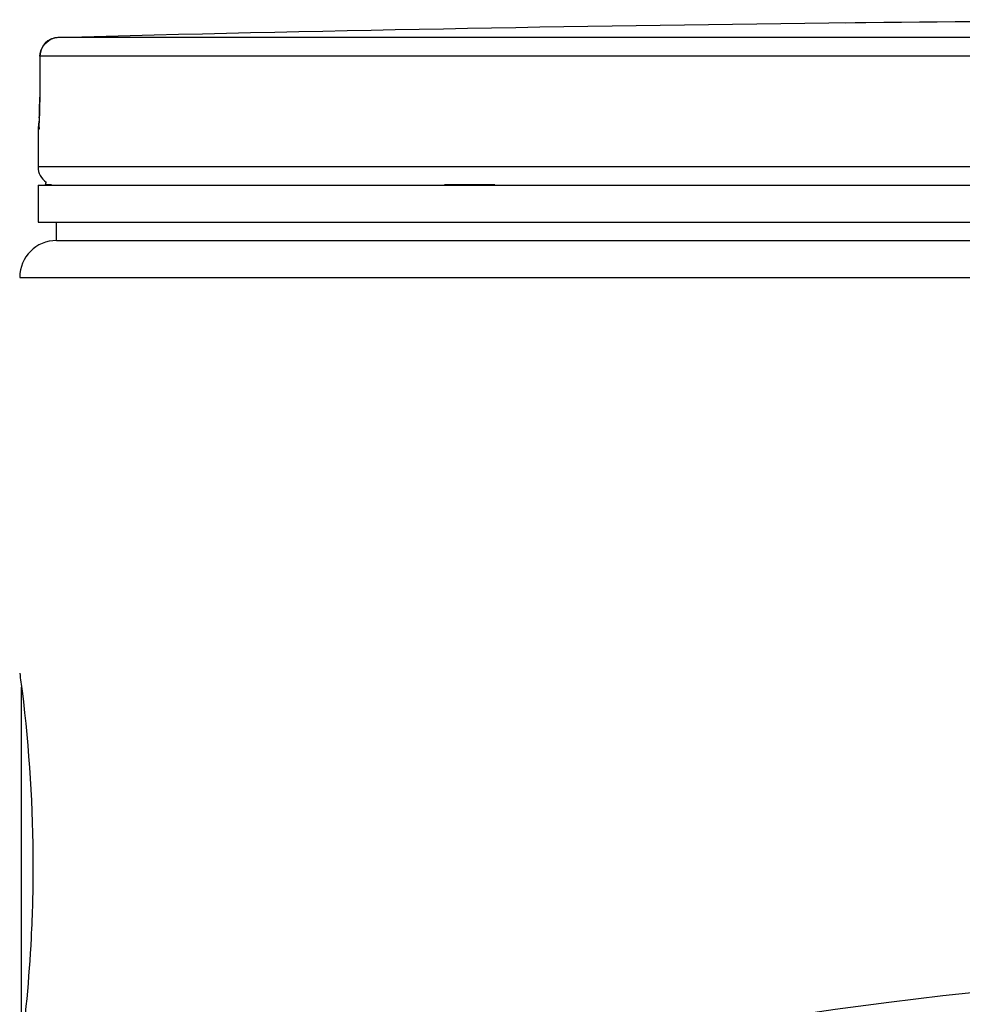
# Model space of a CAD drawing. Header units: millimetres. Extents: x 0 to 297, y 0 to 210.
# Tile 19 of 24: x 252.35 to 255.97, y 180.15 to 183.93. Entities that reach past the tile are written whole.
import ezdxf

# ---------------------------------------------------------------- set-up
doc = ezdxf.new("R2010")
doc.units = ezdxf.units.MM
doc.header["$LTSCALE"] = 16.335
doc.layers.get('0').update_dxf_attribs({"linetype": 'CONTINUOUS'})
doc.layers.add('01_GLOBAL', color=7, linetype='CONTINUOUS')

msp = doc.modelspace()

# ---------------------------------------------------------------- linework, layer by layer
at = {"color": 7, "linetype": 'Continuous'}
for p, q in [((255.5988, 183.9183), (255.458, 183.9166)), ((255.5591, 183.9178), (255.5231, 183.9173)), ((255.5985, 183.9183), (255.5591, 183.9178)), ((255.5994, 183.9183), (255.5985, 183.9183)), ((252.4275, 183.791), (252.4265, 183.632)), ((252.4262, 183.6066), (252.426, 183.595)), ((252.4264, 183.6186), (252.4262, 183.6066)), ((252.4265, 183.632), (252.4264, 183.6186)), ((252.4252, 183.5642), (252.4249, 183.5554)), ((252.4255, 183.5737), (252.4252, 183.5642)), ((252.4258, 183.5841), (252.4255, 183.5737)), ((252.426, 183.595), (252.4258, 183.5841)), ((252.4246, 183.5475), (252.4243, 183.5405)), ((252.4249, 183.5554), (252.4246, 183.5475)), ((252.4204, 183.5075), (252.4204, 183.3644)), ((252.4204, 183.2937), (252.4204, 183.1523)), ((252.4204, 183.2937), (263.169, 183.2937)), ((252.4487, 183.2937), (252.4487, 183.2965)), ((252.4204, 183.1523), (263.169, 183.1523)), ((252.4911, 183.0816), (252.4911, 183.1523)), ((252.4911, 183.0816), (263.0982, 183.0816))]:
    msp.add_line(p, q, dxfattribs=at)
at = {"color": 9, "linetype": 'Continuous'}
for p, q in [((255.5994, 183.9183), (255.5994, 183.9183)), ((257.52, 183.8612), (252.4964, 183.8612)), ((252.4276, 183.7905), (252.4266, 183.6316)), ((252.4276, 183.7905), (252.4275, 183.791)), ((257.5165, 183.7905), (252.4276, 183.7905)), ((252.4266, 183.6316), (252.4265, 183.632)), ((252.4216, 183.5075), (252.4204, 183.5075)), ((263.169, 183.3644), (252.4204, 183.3644)), ((252.4487, 183.2965), (252.4716, 183.2965)), ((253.9813, 183.2965), (254.1745, 183.2965)), ((252.3567, 179.9886), (252.3567, 181.366))]:
    msp.add_line(p, q, dxfattribs=at)
at = {"color": 7, "linetype": 'Continuous'}
for points in [[(252.4238, 183.5318), (252.4235, 183.5272), (252.4234, 183.5253), (252.4233, 183.5236), (252.4231, 183.5221), (252.423, 183.521), (252.423, 183.5201), (252.4229, 183.5199)], [(252.4243, 183.5405), (252.424, 183.5345), (252.4238, 183.5318)]]:
    msp.add_lwpolyline(points, dxfattribs=at)
msp.add_circle((257.7947, 163.7483), 16.5401, dxfattribs=at)
at = {"color": 9, "linetype": 'Continuous'}
msp.add_circle((257.7947, 163.7483), 16.4465, dxfattribs=at)
at = {"color": 7, "linetype": 'Continuous'}
for centre, radius, start, end in [((257.7947, -20.3281), 204.258, 90.655481, 91.486375), ((257.7947, -20.3281), 204.2582, 89.384203, 90.615797), ((252.4982, 183.7905), 0.0707, 91.4864, 179.6289), ((252.4911, 183.5075), 0.0707, 163.0533, 180), ((252.4911, 183.3644), 0.0707, 180, 235.7356), ((252.4671, 183.2965), 0.0184, 148.6217, 180)]:
    msp.add_arc(centre, radius, start, end, dxfattribs=at)
at = {"color": 9, "linetype": 'Continuous'}
for centre, radius, start, end in [((252.4995, 183.7877), 0.0737, 112.0165, 113.769), ((252.4994, 183.788), 0.0733, 106.6749, 112.0212), ((252.499, 183.7893), 0.0721, 102.7775, 106.6743), ((252.4987, 183.7908), 0.0705, 99.3134, 102.7775), ((252.4982, 183.794), 0.0672, 91.5404, 99.3514), ((250.0074, 183.6431), 2.4193, 357.8524, 359.726)]:
    msp.add_arc(centre, radius, start, end, dxfattribs=at)
msp.add_open_spline([(252.4276, 183.7905), (252.4276, 183.8163), (252.4463, 183.8448), (252.4698, 183.8551)], degree=3, dxfattribs=at)
for points, knots in [([(252.4249, 183.5525), (252.4245, 183.5414), (252.4196, 183.5317), (252.4256, 183.5076), (252.4216, 183.5075)], [0, 0, 0, 0, 0.737028, 1, 1, 1, 1]), ([(252.4216, 183.5075), (252.4216, 183.5097), (252.4219, 183.5141), (252.4225, 183.5185), (252.4229, 183.5206)], [0, 0, 0, 0, 0.497733, 1, 1, 1, 1])]:
    msp.add_open_spline(points, degree=3, knots=knots, dxfattribs=at)
at = {"color": 7, "linetype": 'Continuous'}
for points, knots in [([(252.3498, 181.4187), (252.3529, 181.3962), (252.3849, 181.1505), (252.4005, 180.9023), (252.4005, 180.6773)], [0, 0, 0, 0, 0.091641, 1, 1, 1, 1]), ([(252.4005, 180.6773), (252.4005, 180.5855), (252.3942, 180.3377), (252.3709, 180.0905), (252.3498, 179.9358)], [0, 0, 0, 0, 0.37009, 1, 1, 1, 1])]:
    msp.add_open_spline(points, degree=3, knots=knots, dxfattribs=at)
at = {"layer": '01_GLOBAL', "color": 7, "linetype": 'Continuous'}
msp.add_line((252.4911, 183.0816), (263.0982, 183.0816), dxfattribs=at)
at = {"layer": '01_GLOBAL', "color": 9, "linetype": 'Continuous'}
msp.add_line((252.3497, 182.9401), (263.2397, 182.9401), dxfattribs=at)
at = {"layer": '01_GLOBAL', "color": 7, "linetype": 'Continuous'}
msp.add_arc((252.4911, 182.9401), 0.1414, 90, 180, dxfattribs=at)

doc.saveas('drawing.dxf')
